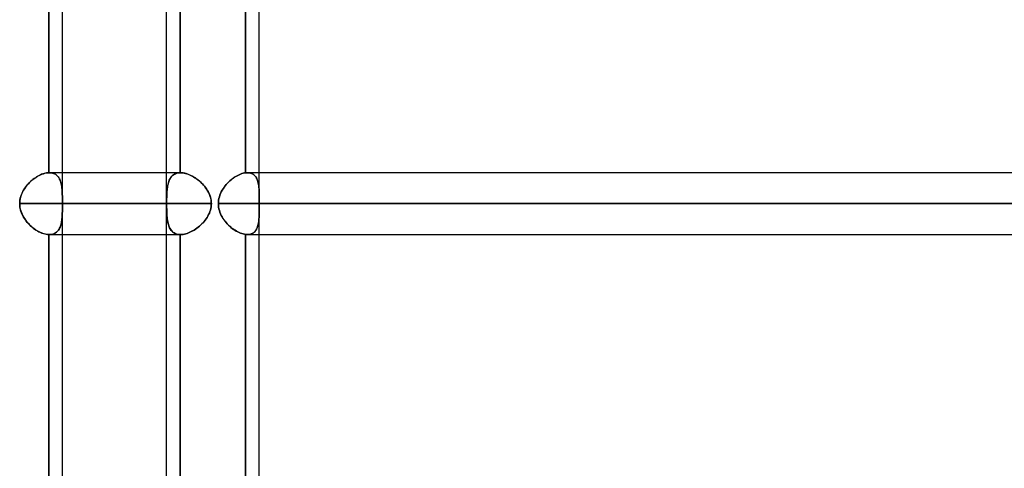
# Model space of a CAD drawing. Header units: millimetres. Extents: x -270 to 270, y -120 to 100.
# Tile 11 of 74: x -160 to -128, y -27 to -13. Entities that reach past the tile are written whole.
import ezdxf

# ---------------------------------------------------------------- set-up
doc = ezdxf.new("R2010")
doc.units = ezdxf.units.MM
doc.layers.add('MAIN-1', color=7, linetype='Continuous')
doc.layers.add('MAIN-2', color=7, linetype='Continuous')

msp = doc.modelspace()

# ---------------------------------------------------------------- linework, layer by layer
at = {"layer": 'MAIN-1'}
for p, q in [((-155.036, -28.489), (-155.036, -2.267)), ((-158.867, -17.481), (-158.867, -9.496)), ((-158.425, -17.481), (-158.425, -9.496)), ((-152.456, -17.485), (-152.456, -9.493)), ((-152.013, -17.481), (-152.013, -9.496)), ((-159.329, -17.659), (-159.283, -17.628)), ((-159.283, -17.628), (-159.236, -17.599)), ((-159.236, -17.599), (-159.188, -17.573)), ((-159.188, -17.573), (-159.141, -17.551)), ((-159.141, -17.551), (-159.093, -17.531)), ((-159.093, -17.531), (-159.046, -17.514)), ((-159.046, -17.514), (-159, -17.501)), ((-159, -17.501), (-158.955, -17.491)), ((-158.955, -17.491), (-158.91, -17.484)), ((-158.91, -17.484), (-158.867, -17.481)), ((-158.867, -17.481), (-158.865, -17.481)), ((-158.865, -17.481), (-158.863, -17.481)), ((-158.863, -17.481), (-158.861, -17.481)), ((-158.861, -17.481), (-158.859, -17.481)), ((-158.859, -17.481), (-158.857, -17.481)), ((-158.857, -17.481), (-158.855, -17.481)), ((-158.855, -17.481), (-158.853, -17.481)), ((-155.036, -17.481), (-158.853, -17.481)), ((-152.847, -17.649), (-152.803, -17.62)), ((-152.803, -17.62), (-152.759, -17.593)), ((-152.759, -17.593), (-152.714, -17.569)), ((-152.714, -17.569), (-152.67, -17.547)), ((-152.67, -17.547), (-152.626, -17.529)), ((-152.626, -17.529), (-152.582, -17.513)), ((-152.582, -17.513), (-152.539, -17.5)), ((-152.539, -17.5), (-152.497, -17.491)), ((-152.497, -17.491), (-152.456, -17.485)), ((-152.456, -17.485), (-152.447, -17.484)), ((-152.447, -17.484), (-152.439, -17.483)), ((-152.439, -17.483), (-152.431, -17.482)), ((-152.431, -17.482), (-152.423, -17.482)), ((-152.423, -17.482), (-152.415, -17.482)), ((-152.415, -17.482), (-152.407, -17.481)), ((-152.407, -17.481), (-152.399, -17.481)), ((152.399, -17.481), (-152.399, -17.481)), ((-159.654, -17.989), (-159.62, -17.941)), ((-159.62, -17.941), (-159.583, -17.894)), ((-159.583, -17.894), (-159.545, -17.85)), ((-159.545, -17.85), (-159.504, -17.807)), ((-159.504, -17.807), (-159.462, -17.767)), ((-159.462, -17.767), (-159.419, -17.728)), ((-159.419, -17.728), (-159.374, -17.692)), ((-159.374, -17.692), (-159.329, -17.659)), ((-153.193, -18.006), (-153.161, -17.959)), ((-153.161, -17.959), (-153.127, -17.914)), ((-153.127, -17.914), (-153.091, -17.87)), ((-153.091, -17.87), (-153.054, -17.828)), ((-153.054, -17.828), (-153.015, -17.788)), ((-153.015, -17.788), (-152.974, -17.75)), ((-152.974, -17.75), (-152.933, -17.714)), ((-152.933, -17.714), (-152.89, -17.68)), ((-152.89, -17.68), (-152.847, -17.649)), ((-159.798, -18.312), (-159.783, -18.255)), ((-159.783, -18.255), (-159.764, -18.199)), ((-159.764, -18.199), (-159.741, -18.144)), ((-159.741, -18.144), (-159.715, -18.091)), ((-159.715, -18.091), (-159.686, -18.039)), ((-159.686, -18.039), (-159.654, -17.989)), ((-153.326, -18.319), (-153.312, -18.264)), ((-153.312, -18.264), (-153.295, -18.21)), ((-153.295, -18.21), (-153.274, -18.157)), ((-153.274, -18.157), (-153.25, -18.105)), ((-153.25, -18.105), (-153.223, -18.055)), ((-153.223, -18.055), (-153.193, -18.006)), ((-159.818, -18.489), (-159.816, -18.43)), ((-159.818, -18.489), (-155.036, -18.489)), ((-159.816, -18.54), (-159.818, -18.489)), ((-159.816, -18.43), (-159.809, -18.371)), ((-159.811, -18.591), (-159.816, -18.54)), ((-159.803, -18.642), (-159.811, -18.591)), ((-159.809, -18.371), (-159.798, -18.312)), ((-153.345, -18.489), (-153.343, -18.432)), ((-153.345, -18.489), (153.345, -18.489)), ((-153.343, -18.545), (-153.345, -18.489)), ((-153.343, -18.432), (-153.336, -18.375)), ((-153.337, -18.602), (-153.343, -18.545)), ((-153.326, -18.657), (-153.337, -18.602)), ((-153.336, -18.375), (-153.326, -18.319)), ((-159.791, -18.692), (-159.803, -18.642)), ((-159.777, -18.742), (-159.791, -18.692)), ((-159.759, -18.791), (-159.777, -18.742)), ((-159.739, -18.838), (-159.759, -18.791)), ((-159.716, -18.885), (-159.739, -18.838)), ((-159.691, -18.93), (-159.716, -18.885)), ((-153.312, -18.713), (-153.326, -18.657)), ((-153.295, -18.767), (-153.312, -18.713)), ((-153.274, -18.821), (-153.295, -18.767)), ((-153.25, -18.872), (-153.274, -18.821)), ((-153.223, -18.923), (-153.25, -18.872)), ((-153.193, -18.971), (-153.223, -18.923)), ((-159.664, -18.974), (-159.691, -18.93)), ((-159.634, -19.017), (-159.664, -18.974)), ((-159.603, -19.058), (-159.634, -19.017)), ((-159.571, -19.098), (-159.603, -19.058)), ((-159.537, -19.137), (-159.571, -19.098)), ((-159.501, -19.173), (-159.537, -19.137)), ((-159.465, -19.209), (-159.501, -19.173)), ((-159.427, -19.242), (-159.465, -19.209)), ((-159.388, -19.274), (-159.427, -19.242)), ((-153.161, -19.019), (-153.193, -18.971)), ((-153.127, -19.064), (-153.161, -19.019)), ((-153.091, -19.108), (-153.127, -19.064)), ((-153.054, -19.15), (-153.091, -19.108)), ((-153.015, -19.19), (-153.054, -19.15)), ((-152.974, -19.228), (-153.015, -19.19)), ((-152.932, -19.264), (-152.974, -19.228)), ((-159.349, -19.305), (-159.388, -19.274)), ((-159.308, -19.333), (-159.349, -19.305)), ((-159.268, -19.359), (-159.308, -19.333)), ((-159.227, -19.383), (-159.268, -19.359)), ((-159.186, -19.405), (-159.227, -19.383)), ((-159.145, -19.425), (-159.186, -19.405)), ((-159.103, -19.443), (-159.145, -19.425)), ((-159.062, -19.458), (-159.103, -19.443)), ((-159.022, -19.471), (-159.062, -19.458)), ((-158.982, -19.481), (-159.022, -19.471)), ((-158.943, -19.489), (-158.982, -19.481)), ((-158.905, -19.494), (-158.943, -19.489)), ((-158.867, -19.496), (-158.905, -19.494)), ((-158.865, -19.496), (-158.867, -19.496)), ((-158.867, -27.481), (-158.867, -19.496)), ((-158.863, -19.496), (-158.865, -19.496)), ((-158.86, -19.496), (-158.863, -19.496)), ((-158.858, -19.496), (-158.86, -19.496)), ((-158.855, -19.496), (-158.858, -19.496)), ((-158.853, -19.496), (-158.855, -19.496)), ((-158.853, -19.496), (-155.036, -19.496)), ((-158.425, -27.481), (-158.425, -19.496)), ((-152.89, -19.298), (-152.932, -19.264)), ((-152.846, -19.329), (-152.89, -19.298)), ((-152.802, -19.358), (-152.846, -19.329)), ((-152.758, -19.385), (-152.802, -19.358)), ((-152.714, -19.409), (-152.758, -19.385)), ((-152.669, -19.43), (-152.714, -19.409)), ((-152.625, -19.449), (-152.669, -19.43)), ((-152.581, -19.465), (-152.625, -19.449)), ((-152.538, -19.477), (-152.581, -19.465)), ((-152.497, -19.487), (-152.538, -19.477)), ((-152.456, -19.493), (-152.497, -19.487)), ((-152.446, -19.494), (-152.456, -19.493)), ((-152.456, -27.485), (-152.456, -19.493)), ((-152.436, -19.495), (-152.446, -19.494)), ((-152.427, -19.495), (-152.436, -19.495)), ((-152.418, -19.496), (-152.427, -19.495)), ((-152.408, -19.496), (-152.418, -19.496)), ((-152.399, -19.496), (-152.408, -19.496)), ((-152.399, -19.496), (152.399, -19.496)), ((-152.013, -27.481), (-152.013, -19.496))]:
    msp.add_line(p, q, dxfattribs=at)
at = {"layer": 'MAIN-2'}
for p, q in [((-158.867, -9.496), (-158.867, -17.481)), ((-154.593, -17.481), (-154.593, -9.496)), ((-154.593, -9.496), (-154.593, -17.481)), ((-152.456, -9.493), (-152.456, -17.485)), ((-159.307, -17.644), (-159.347, -17.672)), ((-159.267, -17.618), (-159.307, -17.644)), ((-159.226, -17.594), (-159.267, -17.618)), ((-159.185, -17.572), (-159.226, -17.594)), ((-159.143, -17.552), (-159.185, -17.572)), ((-159.102, -17.534), (-159.143, -17.552)), ((-159.061, -17.519), (-159.102, -17.534)), ((-159.021, -17.507), (-159.061, -17.519)), ((-158.981, -17.496), (-159.021, -17.507)), ((-158.943, -17.489), (-158.981, -17.496)), ((-158.905, -17.484), (-158.943, -17.489)), ((-158.867, -17.481), (-158.905, -17.484)), ((-158.865, -17.481), (-158.867, -17.481)), ((-158.863, -17.481), (-158.865, -17.481)), ((-158.861, -17.481), (-158.863, -17.481)), ((-158.859, -17.481), (-158.861, -17.481)), ((-158.857, -17.481), (-158.859, -17.481)), ((-158.855, -17.481), (-158.857, -17.481)), ((-158.853, -17.481), (-158.855, -17.481)), ((-158.853, -17.481), (-158.816, -17.483)), ((-158.811, -17.483), (-158.853, -17.481)), ((-158.816, -17.483), (-158.78, -17.487)), ((-158.771, -17.489), (-158.811, -17.483)), ((-158.78, -17.487), (-158.746, -17.494)), ((-158.733, -17.498), (-158.771, -17.489)), ((-158.746, -17.494), (-158.714, -17.504)), ((-158.698, -17.511), (-158.733, -17.498)), ((-158.714, -17.504), (-158.684, -17.517)), ((-158.665, -17.527), (-158.698, -17.511)), ((-158.684, -17.517), (-158.655, -17.533)), ((-158.634, -17.546), (-158.665, -17.527)), ((-158.655, -17.533), (-158.629, -17.551)), ((-158.606, -17.569), (-158.634, -17.546)), ((-158.629, -17.551), (-158.604, -17.571)), ((-158.581, -17.594), (-158.606, -17.569)), ((-158.604, -17.571), (-158.581, -17.594)), ((-158.581, -17.594), (-158.56, -17.619)), ((-158.557, -17.623), (-158.581, -17.594)), ((-158.56, -17.619), (-158.542, -17.646)), ((-158.537, -17.654), (-158.557, -17.623)), ((-158.425, -19.496), (-158.425, -17.481)), ((-154.578, -17.481), (-155.036, -17.481)), ((-154.899, -17.644), (-154.916, -17.672)), ((-154.908, -17.659), (-154.887, -17.628)), ((-154.879, -17.618), (-154.899, -17.644)), ((-154.887, -17.628), (-154.863, -17.599)), ((-154.858, -17.594), (-154.879, -17.618)), ((-154.863, -17.599), (-154.838, -17.573)), ((-154.836, -17.572), (-154.858, -17.594)), ((-154.838, -17.573), (-154.809, -17.551)), ((-154.811, -17.552), (-154.836, -17.572)), ((-154.785, -17.534), (-154.811, -17.552)), ((-154.809, -17.551), (-154.779, -17.531)), ((-154.757, -17.519), (-154.785, -17.534)), ((-154.779, -17.531), (-154.746, -17.514)), ((-154.727, -17.507), (-154.757, -17.519)), ((-154.746, -17.514), (-154.711, -17.501)), ((-154.696, -17.496), (-154.727, -17.507)), ((-154.711, -17.501), (-154.674, -17.491)), ((-154.663, -17.489), (-154.696, -17.496)), ((-154.674, -17.491), (-154.634, -17.484)), ((-154.629, -17.484), (-154.663, -17.489)), ((-154.634, -17.484), (-154.593, -17.481)), ((-154.593, -17.481), (-154.629, -17.484)), ((-154.593, -17.481), (-154.591, -17.481)), ((-154.591, -17.481), (-154.593, -17.481)), ((-154.591, -17.481), (-154.589, -17.481)), ((-154.589, -17.481), (-154.591, -17.481)), ((-154.589, -17.481), (-154.587, -17.481)), ((-154.587, -17.481), (-154.589, -17.481)), ((-154.587, -17.481), (-154.585, -17.481)), ((-154.585, -17.481), (-154.587, -17.481)), ((-154.585, -17.481), (-154.583, -17.481)), ((-154.583, -17.481), (-154.585, -17.481)), ((-154.583, -17.481), (-154.58, -17.481)), ((-154.58, -17.481), (-154.583, -17.481)), ((-154.58, -17.481), (-154.578, -17.481)), ((-154.578, -17.481), (-154.58, -17.481)), ((-154.578, -17.481), (-154.539, -17.483)), ((-154.533, -17.483), (-154.578, -17.481)), ((-154.539, -17.483), (-154.498, -17.487)), ((-154.487, -17.489), (-154.533, -17.483)), ((-154.498, -17.487), (-154.456, -17.494)), ((-154.44, -17.498), (-154.487, -17.489)), ((-154.456, -17.494), (-154.414, -17.504)), ((-154.391, -17.511), (-154.44, -17.498)), ((-154.414, -17.504), (-154.37, -17.517)), ((-154.342, -17.527), (-154.391, -17.511)), ((-154.37, -17.517), (-154.326, -17.533)), ((-154.292, -17.546), (-154.342, -17.527)), ((-154.326, -17.533), (-154.282, -17.551)), ((-154.242, -17.569), (-154.292, -17.546)), ((-154.282, -17.551), (-154.238, -17.571)), ((-154.193, -17.594), (-154.242, -17.569)), ((-154.238, -17.571), (-154.194, -17.594)), ((-154.194, -17.594), (-154.15, -17.619)), ((-154.144, -17.623), (-154.193, -17.594)), ((-154.15, -17.619), (-154.107, -17.646)), ((-154.095, -17.654), (-154.144, -17.623)), ((-152.801, -17.618), (-152.845, -17.648)), ((-152.757, -17.592), (-152.801, -17.618)), ((-152.713, -17.568), (-152.757, -17.592)), ((-152.669, -17.547), (-152.713, -17.568)), ((-152.624, -17.528), (-152.669, -17.547)), ((-152.581, -17.513), (-152.624, -17.528)), ((-152.538, -17.5), (-152.581, -17.513)), ((-152.496, -17.491), (-152.538, -17.5)), ((-152.456, -17.485), (-152.496, -17.491)), ((-152.447, -17.484), (-152.456, -17.485)), ((-152.439, -17.483), (-152.447, -17.484)), ((-152.431, -17.482), (-152.439, -17.483)), ((-152.423, -17.482), (-152.431, -17.482)), ((-152.415, -17.482), (-152.423, -17.482)), ((-152.407, -17.481), (-152.415, -17.482)), ((-152.399, -17.481), (-152.407, -17.481)), ((-152.358, -17.483), (-152.399, -17.481)), ((-152.399, -17.481), (-152.363, -17.483)), ((-152.363, -17.483), (-152.329, -17.487)), ((-152.319, -17.489), (-152.358, -17.483)), ((-152.329, -17.487), (-152.297, -17.494)), ((-152.283, -17.499), (-152.319, -17.489)), ((-152.297, -17.494), (-152.266, -17.505)), ((-152.249, -17.512), (-152.283, -17.499)), ((-152.266, -17.505), (-152.238, -17.518)), ((-152.217, -17.529), (-152.249, -17.512)), ((-152.238, -17.518), (-152.211, -17.533)), ((-152.188, -17.55), (-152.217, -17.529)), ((-152.211, -17.533), (-152.186, -17.551)), ((-152.162, -17.573), (-152.188, -17.55)), ((-152.186, -17.551), (-152.163, -17.572)), ((-152.163, -17.572), (-152.142, -17.595)), ((-152.138, -17.6), (-152.162, -17.573)), ((-152.142, -17.595), (-152.123, -17.621)), ((-152.117, -17.63), (-152.138, -17.6)), ((-152.123, -17.621), (-152.106, -17.648)), ((-152.098, -17.662), (-152.117, -17.63)), ((-152.013, -18.347), (-152.013, -17.481)), ((-159.633, -17.959), (-159.663, -18.002)), ((-159.602, -17.918), (-159.633, -17.959)), ((-159.57, -17.878), (-159.602, -17.918)), ((-159.535, -17.839), (-159.57, -17.878)), ((-159.5, -17.803), (-159.535, -17.839)), ((-159.463, -17.767), (-159.5, -17.803)), ((-159.425, -17.734), (-159.463, -17.767)), ((-159.387, -17.702), (-159.425, -17.734)), ((-159.347, -17.672), (-159.387, -17.702)), ((-158.542, -17.646), (-158.524, -17.675)), ((-158.518, -17.687), (-158.537, -17.654)), ((-158.524, -17.675), (-158.509, -17.706)), ((-158.502, -17.723), (-158.518, -17.687)), ((-158.509, -17.706), (-158.495, -17.739)), ((-158.487, -17.762), (-158.502, -17.723)), ((-158.495, -17.739), (-158.483, -17.774)), ((-158.475, -17.802), (-158.487, -17.762)), ((-158.483, -17.774), (-158.473, -17.81)), ((-158.464, -17.844), (-158.475, -17.802)), ((-158.473, -17.81), (-158.464, -17.847)), ((-158.455, -17.889), (-158.464, -17.844)), ((-158.464, -17.847), (-158.456, -17.886)), ((-158.456, -17.886), (-158.449, -17.925)), ((-158.448, -17.936), (-158.455, -17.889)), ((-158.449, -17.925), (-158.444, -17.966)), ((-158.442, -17.984), (-158.448, -17.936)), ((-155.005, -17.959), (-155.011, -18.002)), ((-155.009, -17.989), (-155.002, -17.941)), ((-154.998, -17.918), (-155.005, -17.959)), ((-155.002, -17.941), (-154.994, -17.894)), ((-154.99, -17.878), (-154.998, -17.918)), ((-154.994, -17.894), (-154.984, -17.85)), ((-154.981, -17.839), (-154.99, -17.878)), ((-154.984, -17.85), (-154.973, -17.807)), ((-154.971, -17.803), (-154.981, -17.839)), ((-154.973, -17.807), (-154.959, -17.767)), ((-154.96, -17.767), (-154.971, -17.803)), ((-154.947, -17.734), (-154.96, -17.767)), ((-154.959, -17.767), (-154.944, -17.728)), ((-154.932, -17.702), (-154.947, -17.734)), ((-154.944, -17.728), (-154.927, -17.692)), ((-154.916, -17.672), (-154.932, -17.702)), ((-154.927, -17.692), (-154.908, -17.659)), ((-154.107, -17.646), (-154.064, -17.675)), ((-154.047, -17.687), (-154.095, -17.654)), ((-154.064, -17.675), (-154.022, -17.706)), ((-154, -17.723), (-154.047, -17.687)), ((-154.022, -17.706), (-153.98, -17.739)), ((-153.954, -17.762), (-154, -17.723)), ((-153.98, -17.739), (-153.94, -17.774)), ((-153.91, -17.802), (-153.954, -17.762)), ((-153.94, -17.774), (-153.902, -17.81)), ((-153.867, -17.844), (-153.91, -17.802)), ((-153.902, -17.81), (-153.865, -17.847)), ((-153.826, -17.889), (-153.867, -17.844)), ((-153.865, -17.847), (-153.829, -17.886)), ((-153.829, -17.886), (-153.795, -17.925)), ((-153.787, -17.936), (-153.826, -17.889)), ((-153.795, -17.925), (-153.763, -17.966)), ((-153.75, -17.984), (-153.787, -17.936)), ((-153.16, -17.957), (-153.192, -18.004)), ((-153.126, -17.912), (-153.16, -17.957)), ((-153.09, -17.868), (-153.126, -17.912)), ((-153.052, -17.826), (-153.09, -17.868)), ((-153.013, -17.786), (-153.052, -17.826)), ((-152.973, -17.749), (-153.013, -17.786)), ((-152.931, -17.713), (-152.973, -17.749)), ((-152.888, -17.679), (-152.931, -17.713)), ((-152.845, -17.648), (-152.888, -17.679)), ((-152.106, -17.648), (-152.091, -17.678)), ((-152.082, -17.697), (-152.098, -17.662)), ((-152.091, -17.678), (-152.077, -17.709)), ((-152.068, -17.735), (-152.082, -17.697)), ((-152.077, -17.709), (-152.065, -17.742)), ((-152.056, -17.775), (-152.068, -17.735)), ((-152.065, -17.742), (-152.055, -17.777)), ((-152.045, -17.817), (-152.056, -17.775)), ((-152.055, -17.777), (-152.046, -17.814)), ((-152.046, -17.814), (-152.038, -17.851)), ((-152.037, -17.861), (-152.045, -17.817)), ((-152.038, -17.851), (-152.032, -17.89)), ((-152.03, -17.908), (-152.037, -17.861)), ((-152.032, -17.89), (-152.027, -17.931)), ((-152.025, -17.956), (-152.03, -17.908)), ((-152.027, -17.931), (-152.023, -17.972)), ((-152.02, -18.007), (-152.025, -17.956)), ((-159.791, -18.284), (-159.803, -18.335)), ((-159.776, -18.234), (-159.791, -18.284)), ((-159.758, -18.185), (-159.776, -18.234)), ((-159.738, -18.137), (-159.758, -18.185)), ((-159.715, -18.091), (-159.738, -18.137)), ((-159.69, -18.046), (-159.715, -18.091)), ((-159.663, -18.002), (-159.69, -18.046)), ((-158.444, -17.966), (-158.439, -18.008)), ((-158.437, -18.034), (-158.442, -17.984)), ((-158.439, -18.008), (-158.436, -18.052)), ((-158.433, -18.086), (-158.437, -18.034)), ((-158.436, -18.052), (-158.433, -18.096)), ((-158.431, -18.14), (-158.433, -18.086)), ((-158.433, -18.096), (-158.431, -18.142)), ((-158.429, -18.195), (-158.431, -18.14)), ((-158.431, -18.142), (-158.429, -18.189)), ((-158.429, -18.189), (-158.428, -18.237)), ((-158.427, -18.252), (-158.429, -18.195)), ((-158.428, -18.237), (-158.427, -18.287)), ((-158.426, -18.309), (-158.427, -18.252)), ((-155.029, -18.284), (-155.03, -18.335)), ((-155.027, -18.234), (-155.029, -18.284)), ((-155.029, -18.312), (-155.028, -18.255)), ((-155.028, -18.255), (-155.026, -18.199)), ((-155.025, -18.185), (-155.027, -18.234)), ((-155.026, -18.199), (-155.023, -18.144)), ((-155.023, -18.137), (-155.025, -18.185)), ((-155.019, -18.091), (-155.023, -18.137)), ((-155.023, -18.144), (-155.019, -18.091)), ((-155.019, -18.091), (-155.015, -18.039)), ((-155.015, -18.046), (-155.019, -18.091)), ((-155.015, -18.039), (-155.009, -17.989)), ((-155.011, -18.002), (-155.015, -18.046)), ((-153.763, -17.966), (-153.733, -18.008)), ((-153.716, -18.034), (-153.75, -17.984)), ((-153.733, -18.008), (-153.705, -18.052)), ((-153.685, -18.086), (-153.716, -18.034)), ((-153.705, -18.052), (-153.679, -18.096)), ((-153.657, -18.14), (-153.685, -18.086)), ((-153.679, -18.096), (-153.656, -18.142)), ((-153.632, -18.195), (-153.657, -18.14)), ((-153.656, -18.142), (-153.634, -18.189)), ((-153.634, -18.189), (-153.616, -18.237)), ((-153.611, -18.252), (-153.632, -18.195)), ((-153.616, -18.237), (-153.601, -18.287)), ((-153.595, -18.309), (-153.611, -18.252)), ((-153.312, -18.263), (-153.326, -18.319)), ((-153.294, -18.209), (-153.312, -18.263)), ((-153.273, -18.155), (-153.294, -18.209)), ((-153.249, -18.104), (-153.273, -18.155)), ((-153.222, -18.053), (-153.249, -18.104)), ((-153.192, -18.004), (-153.222, -18.053)), ((-152.023, -17.972), (-152.02, -18.014)), ((-152.018, -18.059), (-152.02, -18.007)), ((-152.02, -18.014), (-152.018, -18.058)), ((-152.018, -18.058), (-152.016, -18.103)), ((-152.015, -18.113), (-152.018, -18.059)), ((-152.016, -18.103), (-152.015, -18.149)), ((-152.014, -18.169), (-152.015, -18.113)), ((-152.015, -18.149), (-152.014, -18.197)), ((-152.013, -18.226), (-152.014, -18.169)), ((-152.014, -18.197), (-152.013, -18.246)), ((-152.013, -18.285), (-152.013, -18.226)), ((-152.013, -18.246), (-152.013, -18.295)), ((-152.013, -18.345), (-152.013, -18.285)), ((-159.816, -18.437), (-159.818, -18.489)), ((-159.818, -18.489), (-159.816, -18.547)), ((-155.031, -18.489), (-159.818, -18.489)), ((-159.811, -18.386), (-159.816, -18.437)), ((-159.816, -18.547), (-159.809, -18.606)), ((-159.803, -18.335), (-159.811, -18.386)), ((-159.809, -18.606), (-159.798, -18.664)), ((-158.427, -18.287), (-158.426, -18.337)), ((-158.426, -18.368), (-158.426, -18.309)), ((-158.426, -18.337), (-158.426, -18.387)), ((-158.426, -18.429), (-158.426, -18.368)), ((-158.426, -18.387), (-158.426, -18.438)), ((-158.426, -18.489), (-158.426, -18.429)), ((-158.426, -18.438), (-158.426, -18.489)), ((-158.426, -18.489), (-158.426, -18.541)), ((-153.572, -18.489), (-158.426, -18.489)), ((-158.426, -18.489), (-153.572, -18.489)), ((-158.426, -18.542), (-158.426, -18.489)), ((-158.426, -18.541), (-158.426, -18.594)), ((-158.426, -18.595), (-158.426, -18.542)), ((-158.426, -18.594), (-158.426, -18.647)), ((-158.426, -18.647), (-158.426, -18.595)), ((-155.031, -18.43), (-155.03, -18.371)), ((-155.03, -18.386), (-155.031, -18.437)), ((-155.031, -18.489), (-155.031, -18.43)), ((-155.031, -18.437), (-155.031, -18.489)), ((-155.031, -18.489), (-155.031, -18.547)), ((-155.031, -18.54), (-155.031, -18.489)), ((-155.03, -18.591), (-155.031, -18.54)), ((-155.031, -18.547), (-155.03, -18.606)), ((-155.03, -18.371), (-155.029, -18.312)), ((-155.03, -18.335), (-155.03, -18.386)), ((-155.03, -18.642), (-155.03, -18.591)), ((-155.03, -18.606), (-155.029, -18.664)), ((-153.601, -18.287), (-153.588, -18.337)), ((-153.582, -18.368), (-153.595, -18.309)), ((-153.58, -18.594), (-153.59, -18.647)), ((-153.59, -18.647), (-153.58, -18.595)), ((-153.588, -18.337), (-153.579, -18.387)), ((-153.575, -18.429), (-153.582, -18.368)), ((-153.574, -18.541), (-153.58, -18.594)), ((-153.58, -18.595), (-153.574, -18.542)), ((-153.579, -18.387), (-153.574, -18.438)), ((-153.572, -18.489), (-153.575, -18.429)), ((-153.574, -18.438), (-153.572, -18.489)), ((-153.574, -18.542), (-153.572, -18.489)), ((-153.572, -18.489), (-153.574, -18.541)), ((-153.343, -18.432), (-153.345, -18.489)), ((-153.345, -18.489), (-153.343, -18.545)), ((153.345, -18.489), (-153.345, -18.489)), ((-153.336, -18.375), (-153.343, -18.432)), ((-153.343, -18.545), (-153.337, -18.601)), ((-153.337, -18.601), (-153.326, -18.657)), ((-153.326, -18.319), (-153.336, -18.375)), ((-152.013, -18.295), (-152.013, -18.346)), ((-152.013, -18.369), (-152.013, -18.345)), ((-152.013, -18.346), (-152.013, -18.37)), ((-152.013, -18.393), (-152.013, -18.369)), ((-152.013, -18.37), (-152.013, -18.393)), ((-152.013, -18.417), (-152.013, -18.393)), ((-152.013, -18.393), (-152.013, -18.417)), ((-152.013, -18.441), (-152.013, -18.417)), ((-152.013, -18.417), (-152.013, -18.441)), ((-152.013, -18.465), (-152.013, -18.441)), ((-152.013, -18.441), (-152.013, -18.465)), ((-152.013, -18.489), (-152.013, -18.465)), ((-152.013, -18.465), (-152.013, -18.489)), ((-152.013, -18.489), (-152.013, -18.513)), ((152.013, -18.489), (-152.013, -18.489)), ((-152.013, -18.489), (-55.81, -18.489)), ((-152.013, -18.513), (-152.013, -18.489)), ((-152.013, -18.513), (-152.013, -18.537)), ((-152.013, -18.537), (-152.013, -18.513)), ((-152.013, -18.537), (-152.013, -18.561)), ((-152.013, -18.561), (-152.013, -18.537)), ((-152.013, -18.561), (-152.013, -18.585)), ((-152.013, -18.584), (-152.013, -18.561)), ((-152.013, -18.608), (-152.013, -18.584)), ((-152.013, -18.585), (-152.013, -18.609)), ((-159.798, -18.664), (-159.783, -18.721)), ((-159.783, -18.721), (-159.764, -18.777)), ((-159.764, -18.777), (-159.742, -18.832)), ((-159.742, -18.832), (-159.716, -18.885)), ((-159.716, -18.885), (-159.687, -18.937)), ((-158.433, -18.893), (-158.437, -18.938)), ((-158.437, -18.942), (-158.434, -18.896)), ((-158.434, -18.896), (-158.431, -18.848)), ((-158.431, -18.846), (-158.433, -18.893)), ((-158.429, -18.798), (-158.431, -18.846)), ((-158.431, -18.848), (-158.429, -18.8)), ((-158.428, -18.748), (-158.429, -18.798)), ((-158.429, -18.8), (-158.428, -18.75)), ((-158.427, -18.698), (-158.428, -18.748)), ((-158.428, -18.75), (-158.427, -18.699)), ((-158.426, -18.647), (-158.427, -18.698)), ((-158.427, -18.699), (-158.426, -18.647)), ((-155.029, -18.692), (-155.03, -18.642)), ((-155.029, -18.664), (-155.028, -18.721)), ((-155.027, -18.742), (-155.029, -18.692)), ((-155.028, -18.721), (-155.026, -18.777)), ((-155.025, -18.791), (-155.027, -18.742)), ((-155.026, -18.777), (-155.023, -18.832)), ((-155.023, -18.838), (-155.025, -18.791)), ((-155.023, -18.832), (-155.02, -18.885)), ((-155.02, -18.885), (-155.023, -18.838)), ((-155.02, -18.885), (-155.015, -18.937)), ((-155.016, -18.93), (-155.02, -18.885)), ((-153.715, -18.942), (-153.687, -18.896)), ((-153.686, -18.893), (-153.713, -18.938)), ((-153.687, -18.896), (-153.662, -18.848)), ((-153.661, -18.846), (-153.686, -18.893)), ((-153.662, -18.848), (-153.639, -18.8)), ((-153.638, -18.798), (-153.661, -18.846)), ((-153.639, -18.8), (-153.619, -18.75)), ((-153.619, -18.748), (-153.638, -18.798)), ((-153.603, -18.698), (-153.619, -18.748)), ((-153.619, -18.75), (-153.603, -18.699)), ((-153.603, -18.699), (-153.59, -18.647)), ((-153.59, -18.647), (-153.603, -18.698)), ((-153.326, -18.657), (-153.313, -18.713)), ((-153.313, -18.713), (-153.295, -18.767)), ((-153.295, -18.767), (-153.274, -18.819)), ((-153.274, -18.819), (-153.25, -18.871)), ((-153.25, -18.871), (-153.224, -18.921)), ((-153.224, -18.921), (-153.194, -18.97)), ((-152.019, -18.942), (-152.016, -18.894)), ((-152.017, -18.901), (-152.019, -18.942)), ((-152.015, -18.859), (-152.017, -18.901)), ((-152.016, -18.894), (-152.015, -18.844)), ((-152.015, -18.844), (-152.014, -18.793)), ((-152.014, -18.815), (-152.015, -18.859)), ((-152.013, -18.726), (-152.014, -18.771)), ((-152.014, -18.793), (-152.013, -18.74)), ((-152.014, -18.771), (-152.014, -18.815)), ((-152.013, -18.632), (-152.013, -18.608)), ((-152.013, -18.609), (-152.013, -18.632)), ((-152.013, -19.496), (-152.013, -18.63)), ((-152.013, -18.632), (-152.013, -18.679)), ((-152.013, -18.686), (-152.013, -18.632)), ((-152.013, -18.679), (-152.013, -18.726)), ((-152.013, -18.74), (-152.013, -18.686)), ((-159.687, -18.937), (-159.655, -18.987)), ((-159.655, -18.987), (-159.621, -19.035)), ((-159.621, -19.035), (-159.585, -19.082)), ((-159.585, -19.082), (-159.546, -19.127)), ((-159.546, -19.127), (-159.505, -19.169)), ((-159.505, -19.169), (-159.463, -19.21)), ((-159.463, -19.21), (-159.42, -19.248)), ((-159.42, -19.248), (-159.375, -19.284)), ((-158.49, -19.224), (-158.504, -19.259)), ((-158.503, -19.258), (-158.49, -19.224)), ((-158.478, -19.188), (-158.49, -19.224)), ((-158.49, -19.224), (-158.478, -19.188)), ((-158.468, -19.15), (-158.478, -19.188)), ((-158.478, -19.188), (-158.468, -19.15)), ((-158.459, -19.11), (-158.468, -19.15)), ((-158.468, -19.15), (-158.46, -19.111)), ((-158.46, -19.111), (-158.452, -19.071)), ((-158.452, -19.069), (-158.459, -19.11)), ((-158.446, -19.027), (-158.452, -19.069)), ((-158.452, -19.071), (-158.446, -19.029)), ((-158.441, -18.983), (-158.446, -19.027)), ((-158.446, -19.029), (-158.441, -18.986)), ((-158.437, -18.938), (-158.441, -18.983)), ((-158.441, -18.986), (-158.437, -18.942)), ((-155.011, -18.974), (-155.016, -18.93)), ((-155.015, -18.937), (-155.009, -18.987)), ((-155.005, -19.017), (-155.011, -18.974)), ((-155.009, -18.987), (-155.002, -19.035)), ((-154.999, -19.058), (-155.005, -19.017)), ((-155.002, -19.035), (-154.994, -19.082)), ((-154.991, -19.098), (-154.999, -19.058)), ((-154.994, -19.082), (-154.984, -19.127)), ((-154.982, -19.137), (-154.991, -19.098)), ((-154.984, -19.127), (-154.973, -19.169)), ((-154.972, -19.173), (-154.982, -19.137)), ((-154.973, -19.169), (-154.96, -19.21)), ((-154.96, -19.209), (-154.972, -19.173)), ((-154.947, -19.242), (-154.96, -19.209)), ((-154.96, -19.21), (-154.945, -19.248)), ((-154.933, -19.274), (-154.947, -19.242)), ((-154.945, -19.248), (-154.928, -19.284)), ((-153.964, -19.224), (-154.006, -19.259)), ((-154.005, -19.258), (-153.963, -19.224)), ((-153.923, -19.188), (-153.964, -19.224)), ((-153.963, -19.224), (-153.923, -19.188)), ((-153.923, -19.188), (-153.884, -19.15)), ((-153.883, -19.15), (-153.923, -19.188)), ((-153.884, -19.15), (-153.846, -19.111)), ((-153.845, -19.11), (-153.883, -19.15)), ((-153.846, -19.111), (-153.811, -19.071)), ((-153.809, -19.069), (-153.845, -19.11)), ((-153.811, -19.071), (-153.777, -19.029)), ((-153.775, -19.027), (-153.809, -19.069)), ((-153.777, -19.029), (-153.745, -18.986)), ((-153.743, -18.983), (-153.775, -19.027)), ((-153.745, -18.986), (-153.715, -18.942)), ((-153.713, -18.938), (-153.743, -18.983)), ((-153.194, -18.97), (-153.162, -19.017)), ((-153.162, -19.017), (-153.128, -19.063)), ((-153.128, -19.063), (-153.093, -19.106)), ((-153.093, -19.106), (-153.055, -19.148)), ((-153.055, -19.148), (-153.016, -19.188)), ((-153.016, -19.188), (-152.975, -19.227)), ((-152.975, -19.227), (-152.934, -19.263)), ((-152.078, -19.272), (-152.065, -19.236)), ((-152.066, -19.237), (-152.077, -19.268)), ((-152.056, -19.205), (-152.066, -19.237)), ((-152.065, -19.236), (-152.054, -19.199)), ((-152.047, -19.171), (-152.056, -19.205)), ((-152.054, -19.199), (-152.045, -19.16)), ((-152.04, -19.135), (-152.047, -19.171)), ((-152.045, -19.16), (-152.037, -19.119)), ((-152.034, -19.099), (-152.04, -19.135)), ((-152.037, -19.119), (-152.031, -19.077)), ((-152.029, -19.061), (-152.034, -19.099)), ((-152.031, -19.077), (-152.026, -19.034)), ((-152.025, -19.023), (-152.029, -19.061)), ((-152.026, -19.034), (-152.022, -18.989)), ((-152.021, -18.983), (-152.025, -19.023)), ((-152.022, -18.989), (-152.019, -18.942)), ((-152.019, -18.942), (-152.021, -18.983)), ((-159.375, -19.284), (-159.33, -19.318)), ((-159.33, -19.318), (-159.283, -19.349)), ((-159.283, -19.349), (-159.236, -19.378)), ((-159.236, -19.378), (-159.189, -19.404)), ((-159.189, -19.404), (-159.141, -19.427)), ((-159.141, -19.427), (-159.094, -19.447)), ((-159.094, -19.447), (-159.047, -19.463)), ((-159.047, -19.463), (-159.001, -19.477)), ((-159.001, -19.477), (-158.955, -19.486)), ((-158.955, -19.486), (-158.911, -19.493)), ((-158.911, -19.493), (-158.867, -19.496)), ((-158.867, -19.496), (-158.865, -19.496)), ((-158.867, -19.496), (-158.867, -27.481)), ((-158.865, -19.496), (-158.863, -19.496)), ((-158.863, -19.496), (-158.86, -19.496)), ((-158.86, -19.496), (-158.858, -19.496)), ((-158.858, -19.496), (-158.855, -19.496)), ((-158.855, -19.496), (-158.853, -19.496)), ((-158.814, -19.495), (-158.853, -19.496)), ((-158.853, -19.496), (-158.815, -19.495)), ((-158.815, -19.495), (-158.778, -19.49)), ((-158.778, -19.49), (-158.814, -19.495)), ((-158.743, -19.482), (-158.778, -19.49)), ((-158.778, -19.49), (-158.743, -19.482)), ((-158.71, -19.472), (-158.743, -19.482)), ((-158.743, -19.482), (-158.71, -19.472)), ((-158.679, -19.458), (-158.71, -19.472)), ((-158.71, -19.472), (-158.679, -19.458)), ((-158.651, -19.442), (-158.679, -19.458)), ((-158.679, -19.458), (-158.65, -19.442)), ((-158.624, -19.423), (-158.651, -19.442)), ((-158.65, -19.442), (-158.623, -19.423)), ((-158.599, -19.401), (-158.624, -19.423)), ((-158.623, -19.423), (-158.598, -19.401)), ((-158.576, -19.377), (-158.599, -19.401)), ((-158.598, -19.401), (-158.576, -19.377)), ((-158.555, -19.351), (-158.576, -19.377)), ((-158.576, -19.377), (-158.555, -19.351)), ((-158.555, -19.351), (-158.536, -19.322)), ((-158.536, -19.323), (-158.555, -19.351)), ((-158.536, -19.322), (-158.519, -19.291)), ((-158.519, -19.292), (-158.536, -19.323)), ((-158.519, -19.291), (-158.503, -19.258)), ((-158.504, -19.259), (-158.519, -19.292)), ((-155.036, -19.496), (-154.578, -19.496)), ((-154.917, -19.305), (-154.933, -19.274)), ((-154.928, -19.284), (-154.909, -19.318)), ((-154.899, -19.333), (-154.917, -19.305)), ((-154.909, -19.318), (-154.887, -19.349)), ((-154.88, -19.359), (-154.899, -19.333)), ((-154.887, -19.349), (-154.864, -19.378)), ((-154.859, -19.383), (-154.88, -19.359)), ((-154.864, -19.378), (-154.838, -19.404)), ((-154.836, -19.405), (-154.859, -19.383)), ((-154.838, -19.404), (-154.81, -19.427)), ((-154.812, -19.425), (-154.836, -19.405)), ((-154.785, -19.443), (-154.812, -19.425)), ((-154.81, -19.427), (-154.779, -19.447)), ((-154.757, -19.458), (-154.785, -19.443)), ((-154.779, -19.447), (-154.746, -19.463)), ((-154.728, -19.471), (-154.757, -19.458)), ((-154.746, -19.463), (-154.711, -19.477)), ((-154.696, -19.481), (-154.728, -19.471)), ((-154.711, -19.477), (-154.674, -19.486)), ((-154.663, -19.489), (-154.696, -19.481)), ((-154.674, -19.486), (-154.635, -19.493)), ((-154.629, -19.494), (-154.663, -19.489)), ((-154.635, -19.493), (-154.593, -19.496)), ((-154.593, -19.496), (-154.629, -19.494)), ((-154.593, -19.496), (-154.591, -19.496)), ((-154.591, -19.496), (-154.593, -19.496)), ((-154.593, -27.481), (-154.593, -19.496)), ((-154.593, -19.496), (-154.593, -27.481)), ((-154.591, -19.496), (-154.588, -19.496)), ((-154.588, -19.496), (-154.591, -19.496)), ((-154.588, -19.496), (-154.586, -19.496)), ((-154.586, -19.496), (-154.588, -19.496)), ((-154.586, -19.496), (-154.583, -19.496)), ((-154.583, -19.496), (-154.586, -19.496)), ((-154.583, -19.496), (-154.581, -19.496)), ((-154.581, -19.496), (-154.583, -19.496)), ((-154.581, -19.496), (-154.578, -19.496)), ((-154.578, -19.496), (-154.581, -19.496)), ((-154.578, -19.496), (-154.537, -19.495)), ((-154.537, -19.495), (-154.578, -19.496)), ((-154.537, -19.495), (-154.495, -19.49)), ((-154.495, -19.49), (-154.537, -19.495)), ((-154.495, -19.49), (-154.452, -19.482)), ((-154.452, -19.482), (-154.495, -19.49)), ((-154.452, -19.482), (-154.409, -19.472)), ((-154.408, -19.472), (-154.452, -19.482)), ((-154.409, -19.472), (-154.364, -19.458)), ((-154.364, -19.458), (-154.408, -19.472)), ((-154.364, -19.458), (-154.319, -19.442)), ((-154.319, -19.442), (-154.364, -19.458)), ((-154.319, -19.442), (-154.273, -19.423)), ((-154.273, -19.423), (-154.319, -19.442)), ((-154.273, -19.423), (-154.228, -19.401)), ((-154.228, -19.401), (-154.273, -19.423)), ((-154.228, -19.401), (-154.182, -19.377)), ((-154.183, -19.377), (-154.228, -19.401)), ((-154.138, -19.351), (-154.183, -19.377)), ((-154.182, -19.377), (-154.137, -19.351)), ((-154.093, -19.323), (-154.138, -19.351)), ((-154.137, -19.351), (-154.092, -19.322)), ((-154.049, -19.292), (-154.093, -19.323)), ((-154.092, -19.322), (-154.048, -19.291)), ((-154.006, -19.259), (-154.049, -19.292)), ((-154.048, -19.291), (-154.005, -19.258)), ((-152.934, -19.263), (-152.891, -19.296)), ((-152.891, -19.296), (-152.848, -19.328)), ((-152.848, -19.328), (-152.804, -19.357)), ((-152.804, -19.357), (-152.76, -19.384)), ((-152.76, -19.384), (-152.715, -19.408)), ((-152.715, -19.408), (-152.67, -19.43)), ((-152.67, -19.43), (-152.626, -19.449)), ((-152.626, -19.449), (-152.582, -19.464)), ((-152.582, -19.464), (-152.539, -19.477)), ((-152.539, -19.477), (-152.497, -19.487)), ((-152.497, -19.487), (-152.456, -19.493)), ((-152.456, -19.493), (-152.446, -19.494)), ((-152.456, -19.493), (-152.456, -27.485)), ((-152.446, -19.494), (-152.436, -19.495)), ((-152.436, -19.495), (-152.427, -19.495)), ((-152.427, -19.495), (-152.417, -19.496)), ((-152.417, -19.496), (-152.408, -19.496)), ((-152.408, -19.496), (-152.398, -19.496)), ((-152.366, -19.495), (-152.399, -19.496)), ((-152.398, -19.496), (-152.36, -19.495)), ((-152.334, -19.491), (-152.366, -19.495)), ((-152.36, -19.495), (-152.324, -19.489)), ((-152.303, -19.485), (-152.334, -19.491)), ((-152.324, -19.489), (-152.29, -19.481)), ((-152.275, -19.476), (-152.303, -19.485)), ((-152.29, -19.481), (-152.257, -19.469)), ((-152.247, -19.465), (-152.275, -19.476)), ((-152.257, -19.469), (-152.227, -19.454)), ((-152.222, -19.451), (-152.247, -19.465)), ((-152.227, -19.454), (-152.199, -19.436)), ((-152.198, -19.435), (-152.222, -19.451)), ((-152.199, -19.436), (-152.174, -19.415)), ((-152.176, -19.417), (-152.198, -19.435)), ((-152.155, -19.397), (-152.176, -19.417)), ((-152.174, -19.415), (-152.15, -19.392)), ((-152.136, -19.375), (-152.155, -19.397)), ((-152.15, -19.392), (-152.129, -19.365)), ((-152.119, -19.351), (-152.136, -19.375)), ((-152.129, -19.365), (-152.11, -19.337)), ((-152.104, -19.325), (-152.119, -19.351)), ((-152.11, -19.337), (-152.093, -19.305)), ((-152.09, -19.298), (-152.104, -19.325)), ((-152.093, -19.305), (-152.078, -19.272)), ((-152.077, -19.268), (-152.09, -19.298))]:
    msp.add_line(p, q, dxfattribs=at)

doc.saveas('drawing.dxf')
